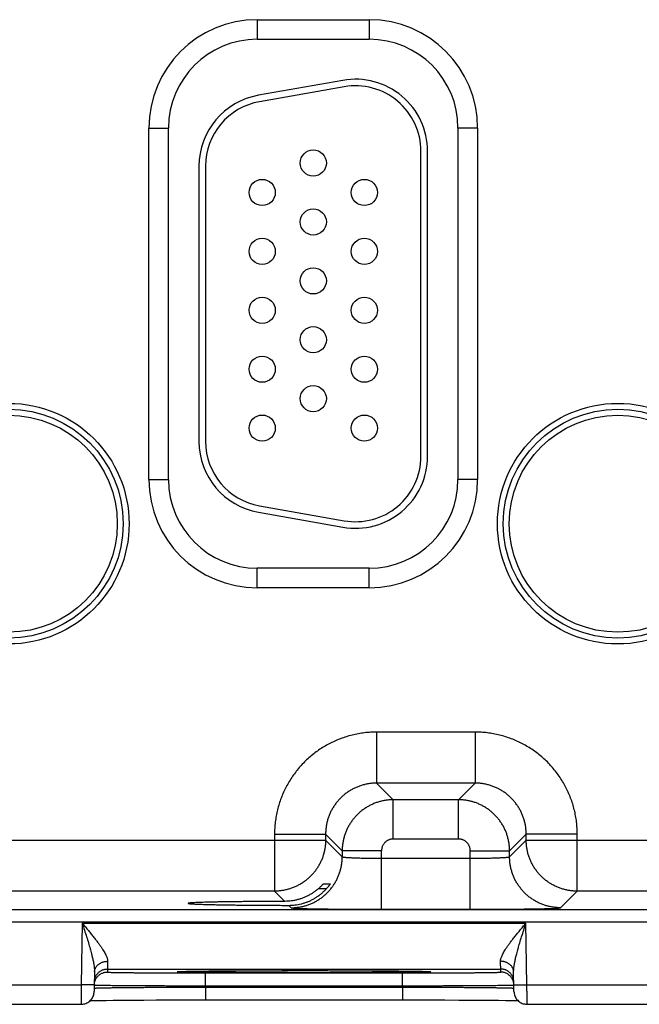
# Model space of a CAD drawing. Header units: inches. Extents: x 0 to 34, y 0 to 22.
# Tile 55 of 81: x 19.7 to 20.7, y 15.3 to 16.8. Entities that reach past the tile are written whole.
import ezdxf

# ---------------------------------------------------------------- set-up
doc = ezdxf.new("R2010")
doc.units = ezdxf.units.IN
doc.header["$LTSCALE"] = 1.87
doc.header["$MEASUREMENT"] = 0
doc.layers.get('0').update_dxf_attribs({"linetype": 'CONTINUOUS'})

msp = doc.modelspace()

# ---------------------------------------------------------------- linework, layer by layer
at = {"color": 7, "linetype": 'CONTINUOUS'}
for p, q in [((20.0788, 16.8256), (20.2498, 16.8256)), ((20.0788, 16.8256), (20.0788, 16.7956)), ((20.2498, 16.8256), (20.2498, 16.7956)), ((20.0788, 16.7956), (20.2498, 16.7956)), ((20.2097, 16.7329), (20.0807, 16.7101)), ((20.2114, 16.723), (20.0824, 16.7003)), ((19.9133, 16.6601), (19.9433, 16.6601)), ((19.9133, 16.1231), (19.9133, 16.6601)), ((19.9433, 16.1231), (19.9433, 16.6601)), ((20.4153, 16.6601), (20.3853, 16.6601)), ((20.3853, 16.6601), (20.3853, 16.1231)), ((20.4153, 16.6601), (20.4153, 16.1231)), ((20.3288, 16.1586), (20.3288, 16.6246)), ((20.3388, 16.1586), (20.3388, 16.6246)), ((19.9898, 16.6018), (19.9898, 16.1813)), ((19.9998, 16.6018), (19.9998, 16.1813)), ((19.9133, 16.1231), (19.9433, 16.1231)), ((20.4153, 16.1231), (20.3853, 16.1231)), ((20.0824, 16.0828), (20.2114, 16.0601)), ((20.0807, 16.073), (20.2097, 16.0502)), ((20.2498, 15.9875), (20.0788, 15.9875)), ((20.0788, 15.9575), (20.0788, 15.9875)), ((20.2498, 15.9575), (20.2498, 15.9875)), ((20.2498, 15.9575), (20.0788, 15.9575)), ((20.4114, 15.7372), (20.2611, 15.7372)), ((20.2611, 15.7372), (20.2611, 15.6592)), ((20.4114, 15.7372), (20.4114, 15.6592)), ((20.4114, 15.6592), (20.2611, 15.6592)), ((20.2611, 15.6592), (20.2865, 15.6338)), ((20.4114, 15.6592), (20.3861, 15.6338)), ((20.3861, 15.6338), (20.2865, 15.6338)), ((20.2865, 15.5738), (20.2865, 15.6338)), ((20.3861, 15.5738), (20.3861, 15.6338)), ((19.5594, 15.5722), (20.1831, 15.5722)), ((20.1052, 15.5812), (20.1831, 15.5812)), ((20.1052, 15.5812), (20.1052, 15.4942)), ((20.1831, 15.5812), (20.2085, 15.5558)), ((20.1831, 15.5812), (20.1831, 15.5722)), ((20.1831, 15.5722), (20.2085, 15.5468)), ((20.3861, 15.5738), (20.2865, 15.5738)), ((20.4894, 15.5812), (20.4641, 15.5558)), ((20.4641, 15.5468), (20.4894, 15.5722)), ((20.5674, 15.5812), (20.4894, 15.5812)), ((20.4894, 15.5722), (20.4894, 15.5812)), ((20.4894, 15.5722), (21.1131, 15.5722)), ((20.5674, 15.4942), (20.5674, 15.5812)), ((20.2685, 15.5558), (20.2085, 15.5558)), ((20.2085, 15.5558), (20.2085, 15.5468)), ((20.2685, 15.4665), (20.2685, 15.5558)), ((20.4041, 15.5558), (20.4641, 15.5558)), ((20.4041, 15.4665), (20.4041, 15.5558)), ((20.4641, 15.5468), (20.4641, 15.5558)), ((20.2685, 15.5445), (20.4041, 15.5445)), ((20.1052, 15.4942), (19.6374, 15.4942)), ((20.1052, 15.4942), (20.1208, 15.4786)), ((20.1842, 15.4977), (20.1718, 15.4977)), ((20.1799, 15.5054), (20.1902, 15.5054)), ((20.542, 15.4688), (20.5674, 15.4942)), ((21.0352, 15.4942), (20.5674, 15.4942)), ((16.9286, 15.4664), (24.319, 15.4664)), ((20.1269, 15.4725), (20.1305, 15.4688)), ((20.2685, 15.4665), (20.4041, 15.4665)), ((16.9286, 15.4474), (24.319, 15.4474)), ((19.8116, 15.4452), (19.81, 15.3513)), ((19.8116, 15.4452), (20.489, 15.4452)), ((20.4906, 15.3513), (20.489, 15.4452)), ((19.85, 15.3752), (20.4505, 15.3752)), ((19.85, 15.3752), (19.85, 15.3705)), ((20.4506, 15.3705), (20.4505, 15.3752)), ((19.8303, 15.3707), (19.8298, 15.341)), ((19.959, 15.3713), (19.9592, 15.3713)), ((19.9592, 15.3713), (19.9595, 15.3713)), ((19.9595, 15.3713), (19.9599, 15.3714)), ((19.9599, 15.3714), (19.9603, 15.3714)), ((19.9603, 15.3714), (19.961, 15.3714)), ((19.961, 15.3714), (19.9619, 15.3715)), ((19.9619, 15.3715), (19.9634, 15.3715)), ((19.9634, 15.3715), (19.9657, 15.3716)), ((19.9657, 15.3716), (19.9696, 15.3717)), ((19.9696, 15.3717), (19.9749, 15.3718)), ((19.9749, 15.3718), (19.9815, 15.3719)), ((19.9815, 15.3719), (19.9898, 15.372)), ((19.9898, 15.372), (19.9998, 15.3721)), ((19.9998, 15.3721), (20.0118, 15.3723)), ((19.9999, 15.3692), (20.3007, 15.3692)), ((19.9999, 15.3496), (19.9999, 15.3692)), ((20.0118, 15.3723), (20.0265, 15.3724)), ((20.0265, 15.3724), (20.0416, 15.3725)), ((20.0416, 15.3725), (20.0602, 15.3726)), ((20.0602, 15.3726), (20.082, 15.3727)), ((20.082, 15.3727), (20.1021, 15.3727)), ((20.1021, 15.3727), (20.1249, 15.3727)), ((20.1249, 15.3727), (20.144, 15.3728)), ((20.144, 15.3728), (20.1688, 15.3728)), ((20.1688, 15.3728), (20.1933, 15.3727)), ((20.1933, 15.3727), (20.2137, 15.3727)), ((20.2137, 15.3727), (20.2363, 15.3726)), ((20.2363, 15.3726), (20.2546, 15.3725)), ((20.2546, 15.3725), (20.2728, 15.3724)), ((20.2728, 15.3724), (20.2876, 15.3723)), ((20.2876, 15.3723), (20.2999, 15.3721)), ((20.2999, 15.3721), (20.3101, 15.372)), ((20.3007, 15.3496), (20.3007, 15.3692)), ((20.3101, 15.372), (20.3186, 15.3719)), ((20.3186, 15.3719), (20.3254, 15.3718)), ((20.3254, 15.3718), (20.3309, 15.3717)), ((20.3309, 15.3717), (20.3343, 15.3716)), ((20.3343, 15.3716), (20.3369, 15.3715)), ((20.3369, 15.3715), (20.3384, 15.3715)), ((20.3384, 15.3715), (20.3395, 15.3714)), ((20.3395, 15.3714), (20.3402, 15.3714)), ((20.3402, 15.3714), (20.3407, 15.3714)), ((20.3407, 15.3714), (20.3411, 15.3713)), ((20.4708, 15.341), (20.4703, 15.3707)), ((19.5606, 15.3513), (19.81, 15.3513)), ((19.83, 15.351), (19.81, 15.3513)), ((19.9999, 15.3496), (20.3007, 15.3496)), ((19.9999, 15.3477), (19.9999, 15.3496)), ((19.9999, 15.3477), (20.3007, 15.3477)), ((19.9999, 15.3477), (19.9999, 15.328)), ((20.3007, 15.3477), (20.3007, 15.3496)), ((20.3007, 15.3477), (20.3007, 15.328)), ((20.4706, 15.351), (20.4906, 15.3513)), ((20.4906, 15.3513), (20.74, 15.3513)), ((19.5608, 15.3213), (19.8098, 15.3213)), ((19.8237, 15.327), (19.8299, 15.3271)), ((19.8299, 15.3271), (19.8379, 15.3272)), ((19.8379, 15.3272), (19.8482, 15.3273)), ((19.8482, 15.3273), (19.859, 15.3275)), ((19.859, 15.3275), (19.8724, 15.3276)), ((19.8724, 15.3276), (19.8893, 15.3277)), ((19.8893, 15.3277), (19.9056, 15.3278)), ((19.9056, 15.3278), (19.9246, 15.3279)), ((19.9246, 15.3279), (19.9464, 15.3279)), ((19.9464, 15.3279), (19.965, 15.328)), ((19.965, 15.328), (19.9855, 15.328)), ((19.9855, 15.328), (20.3007, 15.328)), ((20.3007, 15.328), (20.3244, 15.328)), ((20.3244, 15.328), (20.3461, 15.328)), ((20.3461, 15.328), (20.3654, 15.3279)), ((20.3654, 15.3279), (20.3866, 15.3278)), ((20.3866, 15.3278), (20.4047, 15.3277)), ((20.4047, 15.3277), (20.4203, 15.3276)), ((20.4203, 15.3276), (20.4336, 15.3275)), ((20.4336, 15.3275), (20.447, 15.3274)), ((20.447, 15.3274), (20.4579, 15.3273)), ((20.4579, 15.3273), (20.4667, 15.3271)), ((20.4667, 15.3271), (20.4736, 15.327)), ((20.4736, 15.327), (20.4769, 15.327)), ((20.4908, 15.3213), (20.7398, 15.3213))]:
    msp.add_line(p, q, dxfattribs=at)
for points in [[(19.9588, 15.3713), (19.9588, 15.3713), (19.9589, 15.3713), (19.9589, 15.3713), (19.959, 15.3713)], [(20.3411, 15.3713), (20.3414, 15.3713), (20.3415, 15.3713), (20.3416, 15.3713), (20.3417, 15.3713), (20.3417, 15.3713), (20.3418, 15.3713), (20.3418, 15.3713)], [(19.8098, 15.3213), (19.8106, 15.3213), (19.8123, 15.3215), (19.814, 15.3218), (19.8156, 15.3222), (19.8172, 15.3227), (19.8187, 15.3234), (19.8202, 15.3242), (19.8216, 15.3252), (19.8229, 15.3262), (19.8241, 15.3274), (19.8252, 15.3286), (19.8262, 15.3299), (19.8271, 15.3314), (19.8279, 15.3329), (19.8286, 15.3344), (19.8291, 15.336), (19.8295, 15.3376), (19.8297, 15.3393), (19.8298, 15.341)], [(20.4708, 15.341), (20.4709, 15.3393), (20.4711, 15.3376), (20.4715, 15.336), (20.472, 15.3344), (20.4727, 15.3329), (20.4734, 15.3314), (20.4743, 15.3299), (20.4753, 15.3286), (20.4765, 15.3274), (20.4777, 15.3262), (20.479, 15.3252), (20.4804, 15.3242), (20.4819, 15.3234), (20.4834, 15.3227), (20.485, 15.3222), (20.4866, 15.3218), (20.4883, 15.3215), (20.4899, 15.3213), (20.4908, 15.3213)]]:
    msp.add_lwpolyline(points, dxfattribs=at)
for centre, radius in [((20.1643, 16.6066), 0.02), ((20.0863, 16.5616), 0.02), ((20.2423, 16.5616), 0.02), ((20.1643, 16.5166), 0.02), ((20.0863, 16.4716), 0.02), ((20.2423, 16.4716), 0.02), ((20.1643, 16.4266), 0.02), ((20.0863, 16.3816), 0.02), ((20.2423, 16.3816), 0.02), ((20.1643, 16.3366), 0.02), ((20.0863, 16.2916), 0.02), ((20.2423, 16.2916), 0.02), ((20.1643, 16.2466), 0.02), ((19.6993, 16.0556), 0.1838), ((20.6293, 16.0556), 0.1838), ((19.6993, 16.0556), 0.1748), ((19.6993, 16.0556), 0.1748), ((19.6993, 16.0556), 0.1658), ((20.0863, 16.2016), 0.02), ((20.2423, 16.2016), 0.02), ((20.6293, 16.0556), 0.1748), ((20.6293, 16.0556), 0.1748), ((20.6293, 16.0556), 0.1658)]:
    msp.add_circle(centre, radius, dxfattribs=at)
for centre, radius, start, end in [((20.0788, 16.6601), 0.1655, 90, 180), ((20.2498, 16.6601), 0.1655, 0, 90), ((20.0788, 16.6601), 0.1355, 90, 180), ((20.2498, 16.6601), 0.1355, 0, 90), ((20.2288, 16.6246), 0.11, 0, 100), ((20.2288, 16.6246), 0.1, 0, 100), ((20.0998, 16.6018), 0.11, 100, 180), ((20.0998, 16.6018), 0.1, 100, 180), ((20.0998, 16.1813), 0.11, 180, 260), ((20.0998, 16.1813), 0.1, 180, 260), ((20.2288, 16.1586), 0.11, 260, 360), ((20.2288, 16.1586), 0.1, 260, 360), ((20.0788, 16.1231), 0.1655, 180, 270), ((20.0788, 16.1231), 0.1355, 180, 270), ((20.2498, 16.1231), 0.1355, 270, 360), ((20.2498, 16.1231), 0.1655, 270, 360)]:
    msp.add_arc(centre, radius, start, end, dxfattribs=at)
for points, knots in [([(20.2611, 15.7372), (20.258, 15.7372), (20.2518, 15.737), (20.2424, 15.7362), (20.2331, 15.7347), (20.2239, 15.7328), (20.2148, 15.7302), (20.2058, 15.7272), (20.1971, 15.7236), (20.1886, 15.7194), (20.1804, 15.7148), (20.1725, 15.7097), (20.1649, 15.7041), (20.1576, 15.698), (20.1508, 15.6916), (20.1443, 15.6847), (20.1383, 15.6775), (20.1327, 15.6698), (20.1275, 15.6619), (20.1229, 15.6537), (20.1188, 15.6452), (20.1152, 15.6365), (20.1121, 15.6276), (20.1096, 15.6185), (20.1076, 15.6092), (20.1062, 15.5999), (20.1053, 15.5906), (20.1052, 15.5843), (20.1052, 15.5812)], [0, 0, 0, 0, 0.038144, 0.076464, 0.114911, 0.153437, 0.191994, 0.230534, 0.269032, 0.30751, 0.345993, 0.384494, 0.423002, 0.461507, 0.500005, 0.538503, 0.577008, 0.615517, 0.654018, 0.692501, 0.730979, 0.769477, 0.808018, 0.846574, 0.885097, 0.92354, 0.961856, 1, 1, 1, 1]), ([(20.5674, 15.5812), (20.5674, 15.5843), (20.5672, 15.5906), (20.5664, 15.5999), (20.565, 15.6092), (20.563, 15.6185), (20.5605, 15.6276), (20.5574, 15.6365), (20.5538, 15.6452), (20.5497, 15.6537), (20.545, 15.6619), (20.5399, 15.6698), (20.5343, 15.6775), (20.5283, 15.6847), (20.5218, 15.6916), (20.5149, 15.698), (20.5077, 15.7041), (20.5001, 15.7097), (20.4921, 15.7148), (20.4839, 15.7194), (20.4754, 15.7236), (20.4667, 15.7272), (20.4578, 15.7302), (20.4487, 15.7328), (20.4395, 15.7347), (20.4302, 15.7362), (20.4208, 15.737), (20.4146, 15.7372), (20.4114, 15.7372)], [0, 0, 0, 0, 0.038144, 0.076464, 0.114911, 0.153437, 0.191994, 0.230534, 0.269032, 0.30751, 0.345993, 0.384494, 0.423002, 0.461507, 0.500005, 0.538503, 0.577008, 0.615517, 0.654018, 0.692501, 0.730979, 0.769477, 0.808018, 0.846574, 0.885097, 0.92354, 0.961856, 1, 1, 1, 1]), ([(20.2611, 15.6592), (20.2593, 15.6592), (20.2556, 15.6591), (20.25, 15.6585), (20.2445, 15.6575), (20.2391, 15.6561), (20.2338, 15.6544), (20.2287, 15.6522), (20.2237, 15.6497), (20.2189, 15.6469), (20.2143, 15.6437), (20.21, 15.6402), (20.2059, 15.6364), (20.2021, 15.6323), (20.1986, 15.628), (20.1955, 15.6234), (20.1926, 15.6186), (20.1901, 15.6137), (20.188, 15.6085), (20.1862, 15.6032), (20.1849, 15.5978), (20.1839, 15.5923), (20.1833, 15.5868), (20.1831, 15.5831), (20.1831, 15.5812)], [0, 0, 0, 0, 0.045484, 0.090963, 0.136433, 0.181896, 0.227354, 0.272805, 0.31825, 0.363691, 0.40913, 0.454566, 0.5, 0.545435, 0.590871, 0.636309, 0.68175, 0.727195, 0.772646, 0.818104, 0.863567, 0.909036, 0.954513, 1, 1, 1, 1]), ([(20.4894, 15.5812), (20.4894, 15.5831), (20.4893, 15.5868), (20.4887, 15.5923), (20.4877, 15.5978), (20.4863, 15.6032), (20.4846, 15.6085), (20.4824, 15.6137), (20.48, 15.6186), (20.4771, 15.6234), (20.4739, 15.628), (20.4704, 15.6323), (20.4666, 15.6364), (20.4626, 15.6402), (20.4582, 15.6437), (20.4537, 15.6469), (20.4489, 15.6497), (20.4439, 15.6522), (20.4387, 15.6544), (20.4334, 15.6561), (20.428, 15.6575), (20.4226, 15.6585), (20.417, 15.6591), (20.4133, 15.6592), (20.4114, 15.6592)], [0, 0, 0, 0, 0.045484, 0.090963, 0.136433, 0.181896, 0.227354, 0.272805, 0.31825, 0.363691, 0.40913, 0.454566, 0.5, 0.545435, 0.590871, 0.636309, 0.68175, 0.727195, 0.772646, 0.818104, 0.863567, 0.909036, 0.954513, 1, 1, 1, 1]), ([(20.2865, 15.6338), (20.2846, 15.6338), (20.2809, 15.6337), (20.2754, 15.6331), (20.2699, 15.6321), (20.2645, 15.6307), (20.2592, 15.629), (20.2541, 15.6268), (20.2491, 15.6243), (20.2443, 15.6215), (20.2397, 15.6183), (20.2354, 15.6148), (20.2313, 15.611), (20.2275, 15.607), (20.224, 15.6026), (20.2209, 15.5981), (20.218, 15.5933), (20.2155, 15.5883), (20.2134, 15.5831), (20.2116, 15.5778), (20.2102, 15.5724), (20.2092, 15.567), (20.2086, 15.5614), (20.2085, 15.5577), (20.2085, 15.5558)], [0, 0, 0, 0, 0.045463, 0.090946, 0.136428, 0.181903, 0.227365, 0.272809, 0.318233, 0.363638, 0.409027, 0.454411, 0.499807, 0.545228, 0.59067, 0.63613, 0.681602, 0.727083, 0.772569, 0.818056, 0.863543, 0.90903, 0.954519, 1, 1, 1, 1]), ([(20.4641, 15.5558), (20.4641, 15.5577), (20.4639, 15.5614), (20.4633, 15.567), (20.4623, 15.5724), (20.461, 15.5778), (20.4592, 15.5831), (20.4571, 15.5883), (20.4546, 15.5933), (20.4517, 15.598), (20.4486, 15.6026), (20.4451, 15.6069), (20.4413, 15.611), (20.4372, 15.6148), (20.4329, 15.6183), (20.4283, 15.6215), (20.4235, 15.6243), (20.4185, 15.6268), (20.4134, 15.629), (20.4081, 15.6307), (20.4027, 15.6321), (20.3972, 15.6331), (20.3916, 15.6337), (20.3879, 15.6338), (20.3861, 15.6338)], [0, 0, 0, 0, 0.045463, 0.090946, 0.136428, 0.181903, 0.227365, 0.272809, 0.318233, 0.363638, 0.409027, 0.454411, 0.499807, 0.545228, 0.59067, 0.63613, 0.681602, 0.727083, 0.772569, 0.818056, 0.863543, 0.90903, 0.954519, 1, 1, 1, 1]), ([(20.1831, 15.5722), (20.1831, 15.5703), (20.183, 15.5666), (20.1824, 15.5611), (20.1814, 15.5556), (20.18, 15.5502), (20.1783, 15.5449), (20.1761, 15.5397), (20.1736, 15.5348), (20.1708, 15.53), (20.1676, 15.5254), (20.1641, 15.521), (20.1603, 15.517), (20.1562, 15.5132), (20.1519, 15.5097), (20.1473, 15.5065), (20.1425, 15.5037), (20.1375, 15.5012), (20.1323, 15.499), (20.1271, 15.4973), (20.1217, 15.4959), (20.1162, 15.4949), (20.1107, 15.4943), (20.107, 15.4942), (20.1052, 15.4942)], [0, 0, 0, 0, 0.045491, 0.090985, 0.136481, 0.181978, 0.227475, 0.272973, 0.318469, 0.363964, 0.409462, 0.454966, 0.50047, 0.545964, 0.591449, 0.636923, 0.682397, 0.727899, 0.773428, 0.81891, 0.864298, 0.909582, 0.954794, 1, 1, 1, 1]), ([(20.2865, 15.5738), (20.2859, 15.5738), (20.2846, 15.5738), (20.2828, 15.5735), (20.2809, 15.573), (20.2792, 15.5723), (20.2775, 15.5715), (20.2759, 15.5704), (20.2744, 15.5692), (20.2731, 15.5679), (20.2719, 15.5664), (20.2709, 15.5649), (20.27, 15.5632), (20.2693, 15.5614), (20.2689, 15.5596), (20.2686, 15.5577), (20.2685, 15.5565), (20.2685, 15.5558)], [0, 0, 0, 0, 0.066052, 0.13261, 0.199425, 0.266265, 0.333007, 0.399734, 0.466505, 0.533299, 0.600085, 0.666826, 0.733584, 0.80046, 0.867321, 0.933919, 1, 1, 1, 1]), ([(20.4041, 15.5558), (20.4041, 15.5565), (20.404, 15.5577), (20.4037, 15.5596), (20.4032, 15.5614), (20.4025, 15.5632), (20.4017, 15.5649), (20.4007, 15.5664), (20.3995, 15.5679), (20.3981, 15.5692), (20.3967, 15.5704), (20.3951, 15.5715), (20.3934, 15.5723), (20.3916, 15.573), (20.3898, 15.5735), (20.3879, 15.5738), (20.3867, 15.5738), (20.3861, 15.5738)], [0, 0, 0, 0, 0.066052, 0.13261, 0.199425, 0.266265, 0.333007, 0.399734, 0.466505, 0.533299, 0.600085, 0.666826, 0.733584, 0.80046, 0.867321, 0.933919, 1, 1, 1, 1]), ([(20.5674, 15.4942), (20.5656, 15.4942), (20.5618, 15.4943), (20.5563, 15.4949), (20.5508, 15.4959), (20.5454, 15.4973), (20.5401, 15.4991), (20.535, 15.5012), (20.53, 15.5037), (20.5252, 15.5066), (20.5206, 15.5097), (20.5163, 15.5132), (20.5122, 15.517), (20.5084, 15.5211), (20.5049, 15.5255), (20.5017, 15.5301), (20.4989, 15.5349), (20.4964, 15.5398), (20.4943, 15.545), (20.4925, 15.5503), (20.4911, 15.5557), (20.4902, 15.5611), (20.4896, 15.5667), (20.4894, 15.5703), (20.4894, 15.5722)], [0, 0, 0, 0, 0.045491, 0.090985, 0.136481, 0.181978, 0.227475, 0.272973, 0.318469, 0.363964, 0.409462, 0.454966, 0.50047, 0.545964, 0.591449, 0.636923, 0.682397, 0.727899, 0.773428, 0.81891, 0.864298, 0.909582, 0.954794, 1, 1, 1, 1]), ([(20.1305, 15.4688), (20.1324, 15.4688), (20.1361, 15.469), (20.1416, 15.4696), (20.1471, 15.4706), (20.1525, 15.4719), (20.1578, 15.4737), (20.1629, 15.4758), (20.1679, 15.4783), (20.1727, 15.4812), (20.1773, 15.4843), (20.1816, 15.4878), (20.1857, 15.4916), (20.1895, 15.4957), (20.193, 15.5001), (20.1962, 15.5046), (20.199, 15.5094), (20.2015, 15.5144), (20.2036, 15.5195), (20.2054, 15.5248), (20.2068, 15.5302), (20.2078, 15.5357), (20.2084, 15.5413), (20.2085, 15.545), (20.2085, 15.5468)], [0, 0, 0, 0, 0.045451, 0.090902, 0.136355, 0.181809, 0.227263, 0.272718, 0.318174, 0.36363, 0.409087, 0.454544, 0.500001, 0.545458, 0.590915, 0.636372, 0.681828, 0.727283, 0.772738, 0.818192, 0.863646, 0.909098, 0.95455, 1, 1, 1, 1]), ([(20.2085, 15.5468), (20.2086, 15.5467), (20.2089, 15.5466), (20.2095, 15.5464), (20.2105, 15.5462), (20.2118, 15.5461), (20.2135, 15.5459), (20.2155, 15.5457), (20.2178, 15.5456), (20.2204, 15.5454), (20.2234, 15.5453), (20.2265, 15.5451), (20.23, 15.545), (20.2337, 15.5449), (20.2375, 15.5448), (20.2416, 15.5447), (20.2458, 15.5446), (20.2502, 15.5446), (20.2547, 15.5445), (20.2592, 15.5445), (20.2639, 15.5445), (20.267, 15.5445), (20.2685, 15.5445)], [0, 0, 0, 0, 0.005354, 0.016157, 0.032722, 0.055037, 0.083, 0.116457, 0.155216, 0.199046, 0.247688, 0.300848, 0.358209, 0.419426, 0.484129, 0.55193, 0.622422, 0.695183, 0.769773, 0.845743, 0.922639, 1, 1, 1, 1]), ([(20.4041, 15.5445), (20.4056, 15.5445), (20.4087, 15.5445), (20.4133, 15.5445), (20.4179, 15.5445), (20.4224, 15.5446), (20.4267, 15.5446), (20.431, 15.5447), (20.435, 15.5448), (20.4389, 15.5449), (20.4426, 15.545), (20.446, 15.5451), (20.4492, 15.5453), (20.4521, 15.5454), (20.4548, 15.5456), (20.4571, 15.5457), (20.4591, 15.5459), (20.4608, 15.5461), (20.4621, 15.5462), (20.4631, 15.5464), (20.4637, 15.5466), (20.464, 15.5467), (20.4641, 15.5468)], [0, 0, 0, 0, 0.077361, 0.154257, 0.230227, 0.304817, 0.377578, 0.44807, 0.515871, 0.580574, 0.641791, 0.699152, 0.752312, 0.800954, 0.844784, 0.883543, 0.917, 0.944963, 0.967278, 0.983843, 0.994646, 1, 1, 1, 1]), ([(20.542, 15.4688), (20.5402, 15.4688), (20.5365, 15.469), (20.5309, 15.4696), (20.5255, 15.4706), (20.5201, 15.4719), (20.5148, 15.4737), (20.5096, 15.4758), (20.5046, 15.4783), (20.4999, 15.4812), (20.4953, 15.4843), (20.4909, 15.4878), (20.4869, 15.4916), (20.4831, 15.4957), (20.4796, 15.5001), (20.4764, 15.5046), (20.4735, 15.5094), (20.4711, 15.5144), (20.4689, 15.5195), (20.4672, 15.5248), (20.4658, 15.5302), (20.4648, 15.5357), (20.4642, 15.5413), (20.4641, 15.545), (20.4641, 15.5468)], [0, 0, 0, 0, 0.045451, 0.090902, 0.136355, 0.181809, 0.227263, 0.272718, 0.318174, 0.36363, 0.409087, 0.454544, 0.500001, 0.545458, 0.590915, 0.636372, 0.681828, 0.727283, 0.772738, 0.818192, 0.863646, 0.909098, 0.95455, 1, 1, 1, 1]), ([(20.1503, 15.4761), (20.1519, 15.4765), (20.155, 15.4776), (20.1596, 15.4796), (20.164, 15.4818), (20.1684, 15.4844), (20.1726, 15.4873), (20.1767, 15.4904), (20.1806, 15.4939), (20.183, 15.4964), (20.1842, 15.4977)], [0, 0, 0, 0, 0.12122, 0.243417, 0.366664, 0.491069, 0.616693, 0.743465, 0.871261, 1, 1, 1, 1]), ([(20.1718, 15.4977), (20.1705, 15.4966), (20.1679, 15.4944), (20.1637, 15.4915), (20.1593, 15.4888), (20.1549, 15.4865), (20.1518, 15.4851), (20.1503, 15.4845)], [0, 0, 0, 0, 0.20327, 0.404895, 0.604967, 0.803329, 1, 1, 1, 1]), ([(20.1718, 15.4977), (20.1723, 15.4981), (20.1732, 15.4988), (20.1744, 15.5), (20.1755, 15.501), (20.1765, 15.502), (20.1773, 15.5028), (20.178, 15.5035), (20.1786, 15.5041), (20.179, 15.5046), (20.1794, 15.505), (20.1796, 15.5052), (20.1798, 15.5053), (20.1799, 15.5054), (20.1799, 15.5054)], [0, 0, 0, 0, 0.160465, 0.309819, 0.44614, 0.568039, 0.674026, 0.764187, 0.838328, 0.897523, 0.942321, 0.973631, 0.992583, 1, 1, 1, 1]), ([(20.1902, 15.5054), (20.1902, 15.5054), (20.1901, 15.5053), (20.1901, 15.5052), (20.1899, 15.5049), (20.1897, 15.5045), (20.1893, 15.504), (20.1889, 15.5034), (20.1883, 15.5027), (20.1877, 15.5018), (20.187, 15.5009), (20.1861, 15.4999), (20.1852, 15.4988), (20.1846, 15.4981), (20.1842, 15.4977)], [0, 0, 0, 0, 0.005194, 0.023163, 0.054855, 0.101228, 0.162671, 0.239652, 0.332437, 0.440352, 0.563019, 0.698278, 0.844767, 1, 1, 1, 1]), ([(20.1503, 15.4845), (20.1487, 15.4838), (20.1455, 15.4826), (20.1407, 15.4812), (20.1357, 15.48), (20.1308, 15.4792), (20.1258, 15.4787), (20.1224, 15.4786), (20.1208, 15.4786)], [0, 0, 0, 0, 0.1685, 0.335824, 0.502331, 0.668326, 0.834113, 1, 1, 1, 1]), ([(20.1208, 15.4786), (20.1173, 15.4786), (20.1105, 15.4786), (20.1004, 15.4785), (20.0904, 15.4785), (20.0807, 15.4784), (20.0712, 15.4783), (20.062, 15.4782), (20.053, 15.4781), (20.0445, 15.478), (20.0363, 15.4779), (20.0285, 15.4778), (20.0211, 15.4777), (20.0142, 15.4775), (20.0077, 15.4774), (20.0018, 15.4772), (19.9963, 15.4771), (19.9914, 15.4769), (19.9871, 15.4768), (19.9833, 15.4766), (19.9802, 15.4764), (19.9776, 15.4762), (19.9756, 15.4761), (19.9743, 15.4758), (19.9735, 15.4759), (19.9732, 15.4756), (19.9732, 15.4755)], [0, 0, 0, 0, 0.06959, 0.138287, 0.205734, 0.271794, 0.336229, 0.398721, 0.45917, 0.517316, 0.572897, 0.625827, 0.675853, 0.72278, 0.766524, 0.806861, 0.843661, 0.876839, 0.906223, 0.931743, 0.953317, 0.970841, 0.984288, 0.993615, 0.998821, 1, 1, 1, 1]), ([(19.9732, 15.4755), (19.9732, 15.4755), (19.9731, 15.4754), (19.974, 15.4753), (19.9749, 15.4751), (19.9767, 15.4749), (19.979, 15.4748), (19.982, 15.4746), (19.9855, 15.4744), (19.9896, 15.4742), (19.9943, 15.4741), (19.9995, 15.4739), (20.0052, 15.4738), (20.0115, 15.4736), (20.0182, 15.4735), (20.0254, 15.4734), (20.033, 15.4732), (20.0411, 15.4731), (20.0495, 15.473), (20.0583, 15.4729), (20.0674, 15.4728), (20.0768, 15.4727), (20.0864, 15.4727), (20.0963, 15.4726), (20.1063, 15.4726), (20.1166, 15.4725), (20.1234, 15.4725), (20.1269, 15.4725)], [0, 0, 0, 0, 0.000318, 0.003739, 0.01106, 0.022352, 0.037584, 0.056698, 0.079664, 0.106368, 0.136726, 0.170665, 0.208009, 0.24867, 0.292518, 0.339328, 0.389019, 0.441393, 0.496202, 0.55336, 0.612611, 0.673699, 0.736527, 0.800784, 0.86624, 0.93276, 1, 1, 1, 1]), ([(20.1269, 15.4725), (20.1285, 15.4725), (20.1316, 15.4726), (20.1364, 15.473), (20.1411, 15.4737), (20.1457, 15.4747), (20.1488, 15.4756), (20.1503, 15.4761)], [0, 0, 0, 0, 0.200027, 0.399591, 0.599201, 0.799162, 1, 1, 1, 1]), ([(20.1305, 15.4688), (20.1306, 15.4687), (20.1311, 15.4687), (20.132, 15.4685), (20.1335, 15.4684), (20.1355, 15.4682), (20.138, 15.4681), (20.141, 15.4679), (20.1445, 15.4678), (20.1485, 15.4677), (20.1529, 15.4676), (20.1578, 15.4674), (20.1632, 15.4673), (20.1689, 15.4672), (20.175, 15.4671), (20.1815, 15.467), (20.1883, 15.4669), (20.1954, 15.4668), (20.2028, 15.4668), (20.2105, 15.4667), (20.2183, 15.4666), (20.2264, 15.4666), (20.2347, 15.4665), (20.2431, 15.4665), (20.2515, 15.4665), (20.26, 15.4665), (20.2657, 15.4665), (20.2685, 15.4665)], [0, 0, 0, 0, 0.00316, 0.010041, 0.02072, 0.035195, 0.053408, 0.075268, 0.100684, 0.129565, 0.161813, 0.197316, 0.235924, 0.277477, 0.321821, 0.368789, 0.418204, 0.469867, 0.523558, 0.579069, 0.636225, 0.694844, 0.754687, 0.815444, 0.876797, 0.938423, 1, 1, 1, 1]), ([(20.4041, 15.4665), (20.4069, 15.4665), (20.4126, 15.4665), (20.4211, 15.4665), (20.4295, 15.4665), (20.4379, 15.4665), (20.4461, 15.4666), (20.4542, 15.4666), (20.4621, 15.4667), (20.4698, 15.4668), (20.4772, 15.4668), (20.4843, 15.4669), (20.4911, 15.467), (20.4976, 15.4671), (20.5037, 15.4672), (20.5094, 15.4673), (20.5147, 15.4674), (20.5196, 15.4676), (20.5241, 15.4677), (20.528, 15.4678), (20.5316, 15.4679), (20.5346, 15.4681), (20.5371, 15.4682), (20.5391, 15.4684), (20.5405, 15.4685), (20.5414, 15.4687), (20.5419, 15.4687), (20.542, 15.4688)], [0, 0, 0, 0, 0.061577, 0.123203, 0.184555, 0.245313, 0.305156, 0.363775, 0.420931, 0.476442, 0.530133, 0.581796, 0.631211, 0.678179, 0.722523, 0.764075, 0.802684, 0.838187, 0.870435, 0.899316, 0.924732, 0.946591, 0.964805, 0.97928, 0.989959, 0.99684, 1, 1, 1, 1]), ([(19.8116, 15.4452), (19.8127, 15.4417), (19.8149, 15.4348), (19.8181, 15.4247), (19.821, 15.4153), (19.8235, 15.4067), (19.8255, 15.399), (19.8272, 15.3924), (19.8285, 15.3867), (19.8294, 15.3817), (19.83, 15.3775), (19.8303, 15.3739), (19.8303, 15.3717), (19.8303, 15.3707)], [0, 0, 0, 0, 0.143236, 0.281678, 0.411267, 0.528389, 0.630997, 0.719317, 0.794977, 0.859567, 0.914463, 0.960889, 1, 1, 1, 1]), ([(19.8116, 15.4452), (19.8132, 15.4433), (19.8163, 15.4396), (19.8209, 15.4341), (19.8253, 15.4287), (19.8294, 15.4236), (19.8331, 15.4188), (19.8365, 15.4143), (19.8395, 15.4102), (19.842, 15.4065), (19.8442, 15.4031), (19.846, 15.4), (19.8474, 15.3972), (19.8486, 15.3947), (19.8494, 15.3925), (19.8499, 15.3905), (19.8503, 15.3887), (19.8503, 15.3875), (19.8503, 15.387)], [0, 0, 0, 0, 0.104202, 0.20633, 0.304731, 0.39777, 0.484268, 0.563518, 0.635235, 0.699433, 0.756396, 0.806575, 0.850533, 0.888898, 0.922341, 0.951529, 0.977172, 1, 1, 1, 1]), ([(20.4503, 15.387), (20.4502, 15.3875), (20.4503, 15.3887), (20.4506, 15.3905), (20.4512, 15.3925), (20.452, 15.3947), (20.4531, 15.3972), (20.4546, 15.4), (20.4564, 15.4031), (20.4585, 15.4065), (20.4611, 15.4102), (20.4641, 15.4143), (20.4674, 15.4188), (20.4712, 15.4236), (20.4753, 15.4287), (20.4797, 15.4341), (20.4843, 15.4396), (20.4874, 15.4433), (20.489, 15.4452)], [0, 0, 0, 0, 0.022828, 0.048471, 0.077659, 0.111102, 0.149467, 0.193425, 0.243603, 0.300567, 0.364765, 0.436482, 0.515732, 0.60223, 0.695269, 0.79367, 0.895798, 1, 1, 1, 1]), ([(20.4703, 15.3707), (20.4702, 15.3717), (20.4703, 15.3739), (20.4706, 15.3775), (20.4712, 15.3817), (20.4721, 15.3867), (20.4734, 15.3924), (20.475, 15.399), (20.4771, 15.4067), (20.4796, 15.4153), (20.4825, 15.4247), (20.4857, 15.4348), (20.4878, 15.4417), (20.489, 15.4452)], [0, 0, 0, 0, 0.039112, 0.085537, 0.140434, 0.205025, 0.280685, 0.369006, 0.471614, 0.588736, 0.718324, 0.856765, 1, 1, 1, 1]), ([(19.8301, 15.3556), (19.8301, 15.3562), (19.8301, 15.3575), (19.8305, 15.3594), (19.831, 15.3613), (19.8316, 15.3631), (19.8325, 15.3649), (19.8335, 15.3665), (19.8347, 15.3681), (19.836, 15.3695), (19.8375, 15.3708), (19.839, 15.3719), (19.8407, 15.3729), (19.8425, 15.3738), (19.8443, 15.3744), (19.8462, 15.3749), (19.8481, 15.3752), (19.8494, 15.3752), (19.85, 15.3752)], [0, 0, 0, 0, 0.062499, 0.124998, 0.187497, 0.249996, 0.312495, 0.374995, 0.437494, 0.499994, 0.562494, 0.624995, 0.687495, 0.749996, 0.812497, 0.874998, 0.937499, 1, 1, 1, 1]), ([(19.8303, 15.3707), (19.8303, 15.3713), (19.8304, 15.3723), (19.8307, 15.3739), (19.8312, 15.3755), (19.8319, 15.377), (19.8327, 15.3785), (19.8338, 15.3799), (19.8349, 15.3811), (19.8363, 15.3823), (19.8377, 15.3834), (19.8393, 15.3843), (19.841, 15.3852), (19.8427, 15.3858), (19.8446, 15.3864), (19.8464, 15.3867), (19.8484, 15.387), (19.8497, 15.387), (19.8503, 15.387)], [0, 0, 0, 0, 0.056705, 0.113647, 0.171051, 0.22912, 0.288025, 0.347899, 0.408834, 0.470877, 0.534032, 0.598263, 0.663495, 0.729621, 0.796503, 0.863981, 0.931877, 1, 1, 1, 1]), ([(19.8503, 15.387), (19.8503, 15.3861), (19.8503, 15.3844), (19.8502, 15.3821), (19.8502, 15.3801), (19.8501, 15.3784), (19.8501, 15.3771), (19.8501, 15.3762), (19.8501, 15.3756), (19.85, 15.3753), (19.85, 15.3752)], [0, 0, 0, 0, 0.226044, 0.424944, 0.59563, 0.737211, 0.848939, 0.930226, 0.98066, 1, 1, 1, 1]), ([(20.4703, 15.3707), (20.4702, 15.3713), (20.4702, 15.3723), (20.4699, 15.3739), (20.4694, 15.3755), (20.4687, 15.377), (20.4678, 15.3785), (20.4668, 15.3799), (20.4656, 15.3811), (20.4643, 15.3823), (20.4629, 15.3834), (20.4613, 15.3843), (20.4596, 15.3852), (20.4578, 15.3858), (20.456, 15.3864), (20.4541, 15.3867), (20.4522, 15.387), (20.4509, 15.387), (20.4503, 15.387)], [0, 0, 0, 0, 0.056706, 0.113649, 0.171054, 0.229123, 0.288029, 0.347903, 0.408838, 0.470881, 0.534036, 0.598267, 0.663499, 0.729624, 0.796505, 0.863983, 0.931878, 1, 1, 1, 1]), ([(20.4505, 15.3752), (20.4505, 15.3753), (20.4505, 15.3756), (20.4505, 15.3762), (20.4505, 15.3771), (20.4505, 15.3784), (20.4504, 15.3801), (20.4504, 15.3821), (20.4503, 15.3844), (20.4503, 15.3861), (20.4503, 15.387)], [0, 0, 0, 0, 0.019339, 0.06977, 0.151053, 0.262779, 0.404359, 0.575049, 0.773955, 1, 1, 1, 1]), ([(20.4705, 15.3556), (20.4705, 15.3562), (20.4704, 15.3575), (20.4701, 15.3594), (20.4696, 15.3613), (20.4689, 15.3631), (20.4681, 15.3649), (20.4671, 15.3665), (20.4659, 15.3681), (20.4646, 15.3695), (20.4631, 15.3708), (20.4615, 15.3719), (20.4599, 15.3729), (20.4581, 15.3738), (20.4563, 15.3744), (20.4544, 15.3749), (20.4525, 15.3752), (20.4512, 15.3752), (20.4505, 15.3752)], [0, 0, 0, 0, 0.062499, 0.124998, 0.187497, 0.249996, 0.312495, 0.374995, 0.437494, 0.499994, 0.562494, 0.624995, 0.687495, 0.749996, 0.812497, 0.874998, 0.937499, 1, 1, 1, 1]), ([(19.8306, 15.3554), (19.8307, 15.3558), (19.831, 15.3568), (19.8316, 15.3584), (19.8324, 15.3602), (19.8334, 15.3618), (19.8346, 15.3634), (19.8359, 15.3648), (19.8374, 15.3661), (19.8389, 15.3673), (19.8406, 15.3683), (19.8424, 15.3691), (19.8442, 15.3697), (19.8461, 15.3702), (19.848, 15.3705), (19.8493, 15.3705), (19.85, 15.3705)], [0, 0, 0, 0, 0.046657, 0.119989, 0.193322, 0.266656, 0.339989, 0.413323, 0.486657, 0.559991, 0.633325, 0.70666, 0.779995, 0.85333, 0.926665, 1, 1, 1, 1]), ([(19.85, 15.3705), (19.85, 15.3704), (19.8505, 15.3705), (19.8511, 15.3703), (19.8526, 15.3703), (19.8545, 15.3702), (19.8569, 15.3701), (19.8598, 15.3701), (19.8633, 15.37), (19.8673, 15.3699), (19.8717, 15.3699), (19.8766, 15.3698), (19.882, 15.3697), (19.8878, 15.3697), (19.894, 15.3696), (19.9006, 15.3696), (19.9076, 15.3695), (19.9149, 15.3695), (19.9225, 15.3694), (19.9304, 15.3694), (19.9385, 15.3693), (19.9469, 15.3693), (19.9554, 15.3693), (19.9642, 15.3693), (19.973, 15.3692), (19.982, 15.3692), (19.9909, 15.3692), (19.9969, 15.3692), (19.9999, 15.3692)], [0, 0, 0, 0, 0.001865, 0.007284, 0.01632, 0.028967, 0.045178, 0.064885, 0.088001, 0.114439, 0.144122, 0.176948, 0.212787, 0.251505, 0.292956, 0.33699, 0.383458, 0.432189, 0.482989, 0.535662, 0.590025, 0.645902, 0.703114, 0.761424, 0.820553, 0.88022, 0.940135, 1, 1, 1, 1]), ([(20.1503, 15.3694), (20.1465, 15.3694), (20.139, 15.3694), (20.1278, 15.3694), (20.1167, 15.3694), (20.1056, 15.3694), (20.0948, 15.3695), (20.0841, 15.3695), (20.0736, 15.3695), (20.0634, 15.3696), (20.0535, 15.3696), (20.0439, 15.3697), (20.0347, 15.3697), (20.0259, 15.3698), (20.0175, 15.3698), (20.0095, 15.3699), (20.002, 15.37), (19.9951, 15.3701), (19.9886, 15.3701), (19.9827, 15.3702), (19.9774, 15.3703), (19.9726, 15.3704), (19.9685, 15.3705), (19.9649, 15.3706), (19.962, 15.3707), (19.9598, 15.3708), (19.958, 15.3709), (19.9573, 15.3709), (19.9564, 15.3711), (19.9573, 15.3712), (19.9578, 15.3713), (19.9585, 15.3713), (19.9588, 15.3713)], [0, 0, 0, 0, 0.057424, 0.114739, 0.171684, 0.228023, 0.283582, 0.338182, 0.391633, 0.44375, 0.494358, 0.543289, 0.590375, 0.635459, 0.678388, 0.719019, 0.757217, 0.79285, 0.825801, 0.855962, 0.883225, 0.907504, 0.928717, 0.946789, 0.961662, 0.973289, 0.981626, 0.986656, 0.988401, 0.990148, 0.99518, 1, 1, 1, 1]), ([(19.9588, 15.3713), (19.959, 15.3713), (19.9601, 15.3714), (19.962, 15.3715), (19.9649, 15.3716), (19.9685, 15.3717), (19.9726, 15.3717), (19.9774, 15.3718), (19.9827, 15.3719), (19.9886, 15.372), (19.9951, 15.3721), (20.002, 15.3722), (20.0095, 15.3722), (20.0175, 15.3723), (20.0259, 15.3724), (20.0328, 15.3724), (20.037, 15.3724), (20.0382, 15.3725)], [0, 0, 0, 0, 0.008684, 0.037385, 0.074099, 0.118705, 0.171066, 0.230994, 0.298286, 0.372729, 0.45406, 0.542008, 0.636286, 0.736568, 0.84252, 0.953792, 1, 1, 1, 1]), ([(20.0382, 15.3725), (20.0401, 15.3725), (20.0451, 15.3725), (20.0535, 15.3725), (20.0634, 15.3726), (20.0736, 15.3726), (20.0841, 15.3727), (20.0948, 15.3727), (20.1056, 15.3727), (20.1167, 15.3727), (20.1278, 15.3728), (20.1373, 15.3728), (20.1431, 15.3728), (20.1452, 15.3728)], [0, 0, 0, 0, 0.05198, 0.141652, 0.234399, 0.32991, 0.427867, 0.527929, 0.629745, 0.732996, 0.837357, 0.942387, 1, 1, 1, 1]), ([(20.1503, 15.3728), (20.154, 15.3728), (20.16, 15.3728), (20.166, 15.3728), (20.1682, 15.3728)], [0, 0, 0, 0, 0.626981, 1, 1, 1, 1]), ([(20.3418, 15.3713), (20.3421, 15.3713), (20.3427, 15.3713), (20.3433, 15.3712), (20.3442, 15.3711), (20.3433, 15.3709), (20.3426, 15.3709), (20.3408, 15.3708), (20.3386, 15.3707), (20.3356, 15.3706), (20.3321, 15.3705), (20.328, 15.3704), (20.3232, 15.3703), (20.3179, 15.3702), (20.312, 15.3701), (20.3055, 15.3701), (20.2985, 15.37), (20.2911, 15.3699), (20.2831, 15.3698), (20.2747, 15.3698), (20.2659, 15.3697), (20.2567, 15.3697), (20.2471, 15.3696), (20.2372, 15.3696), (20.227, 15.3695), (20.2165, 15.3695), (20.2058, 15.3695), (20.1949, 15.3694), (20.1839, 15.3694), (20.1727, 15.3694), (20.1615, 15.3694), (20.154, 15.3694), (20.1503, 15.3694)], [0, 0, 0, 0, 0.004827, 0.009857, 0.011602, 0.013349, 0.018381, 0.02672, 0.038348, 0.053223, 0.071296, 0.092511, 0.116792, 0.144056, 0.174218, 0.207171, 0.242804, 0.281002, 0.321633, 0.364562, 0.409645, 0.456731, 0.50566, 0.556267, 0.608383, 0.661834, 0.716433, 0.771989, 0.828328, 0.885272, 0.942582, 1, 1, 1, 1]), ([(20.1682, 15.3728), (20.1698, 15.3728), (20.175, 15.3728), (20.1839, 15.3727), (20.1949, 15.3727), (20.2058, 15.3727), (20.2165, 15.3727), (20.227, 15.3726), (20.2372, 15.3726), (20.2471, 15.3725), (20.2554, 15.3725), (20.2605, 15.3725), (20.2624, 15.3725)], [0, 0, 0, 0, 0.048208, 0.166792, 0.284113, 0.399807, 0.513508, 0.624814, 0.733343, 0.838729, 0.940623, 1, 1, 1, 1]), ([(20.2624, 15.3725), (20.2636, 15.3724), (20.2677, 15.3724), (20.2747, 15.3724), (20.2831, 15.3723), (20.2911, 15.3722), (20.2985, 15.3722), (20.3055, 15.3721), (20.312, 15.372), (20.3179, 15.3719), (20.3232, 15.3718), (20.328, 15.3717), (20.3321, 15.3717), (20.3356, 15.3716), (20.3386, 15.3715), (20.3405, 15.3714), (20.3415, 15.3713), (20.3418, 15.3713)], [0, 0, 0, 0, 0.045857, 0.157177, 0.263176, 0.363499, 0.457816, 0.5458, 0.627161, 0.701632, 0.768951, 0.828898, 0.881278, 0.9259, 0.962624, 0.991332, 1, 1, 1, 1]), ([(20.3007, 15.3692), (20.3036, 15.3692), (20.3096, 15.3692), (20.3186, 15.3692), (20.3275, 15.3692), (20.3364, 15.3693), (20.3451, 15.3693), (20.3537, 15.3693), (20.3621, 15.3693), (20.3702, 15.3694), (20.3781, 15.3694), (20.3857, 15.3695), (20.393, 15.3695), (20.4, 15.3696), (20.4066, 15.3696), (20.4128, 15.3697), (20.4186, 15.3697), (20.4239, 15.3698), (20.4289, 15.3699), (20.4333, 15.3699), (20.4373, 15.37), (20.4407, 15.3701), (20.4437, 15.3701), (20.4461, 15.3702), (20.448, 15.3703), (20.4494, 15.3703), (20.45, 15.3705), (20.4506, 15.3704), (20.4506, 15.3705)], [0, 0, 0, 0, 0.059863, 0.119773, 0.179435, 0.238559, 0.296863, 0.354073, 0.40995, 0.464314, 0.516989, 0.567789, 0.616521, 0.66299, 0.707025, 0.748478, 0.787197, 0.823037, 0.855864, 0.885548, 0.911988, 0.935105, 0.954815, 0.971028, 0.983678, 0.992716, 0.998135, 1, 1, 1, 1]), ([(20.47, 15.3554), (20.4699, 15.3558), (20.4696, 15.3568), (20.469, 15.3584), (20.4682, 15.3602), (20.4671, 15.3618), (20.466, 15.3634), (20.4646, 15.3648), (20.4632, 15.3661), (20.4616, 15.3673), (20.46, 15.3683), (20.4582, 15.3691), (20.4564, 15.3697), (20.4545, 15.3702), (20.4525, 15.3705), (20.4513, 15.3705), (20.4506, 15.3705)], [0, 0, 0, 0, 0.046657, 0.119989, 0.193322, 0.266656, 0.339989, 0.413323, 0.486657, 0.559991, 0.633325, 0.70666, 0.779995, 0.85333, 0.926665, 1, 1, 1, 1]), ([(19.81, 15.3513), (19.81, 15.3504), (19.81, 15.3485), (19.8099, 15.3458), (19.8099, 15.3431), (19.8099, 15.3404), (19.8099, 15.3379), (19.8099, 15.3355), (19.8099, 15.3332), (19.8099, 15.3311), (19.8098, 15.3291), (19.8098, 15.3273), (19.8098, 15.3258), (19.8098, 15.3245), (19.8098, 15.3233), (19.8098, 15.3225), (19.8098, 15.3218), (19.8098, 15.3216), (19.8098, 15.3213), (19.8098, 15.3213)], [0, 0, 0, 0, 0.09298, 0.185147, 0.275713, 0.3639, 0.448948, 0.530112, 0.606694, 0.678037, 0.743519, 0.80257, 0.854676, 0.89938, 0.936302, 0.965141, 0.98567, 0.997727, 1, 1, 1, 1]), ([(19.83, 15.351), (19.83, 15.3516), (19.8301, 15.3529), (19.8303, 15.3543), (19.8305, 15.3552), (19.8306, 15.3554)], [0, 0, 0, 0, 0.41218, 0.843207, 1, 1, 1, 1]), ([(19.8302, 15.3461), (19.8306, 15.346), (19.8312, 15.3462), (19.8329, 15.3462), (19.835, 15.3463), (19.8378, 15.3464), (19.8411, 15.3465), (19.8451, 15.3466), (19.8496, 15.3466), (19.8546, 15.3467), (19.8602, 15.3468), (19.8662, 15.3469), (19.8728, 15.347), (19.8798, 15.347), (19.8873, 15.3471), (19.8951, 15.3472), (19.9034, 15.3472), (19.912, 15.3473), (19.9209, 15.3473), (19.9302, 15.3474), (19.9396, 15.3474), (19.9493, 15.3475), (19.9592, 15.3475), (19.9693, 15.3476), (19.9794, 15.3476), (19.9896, 15.3476), (19.9965, 15.3476), (19.9999, 15.3477)], [0, 0, 0, 0, 0.00551, 0.014643, 0.027369, 0.043642, 0.063401, 0.086573, 0.11307, 0.142794, 0.175635, 0.211472, 0.250178, 0.291613, 0.33563, 0.382072, 0.430773, 0.481559, 0.534247, 0.588646, 0.644559, 0.701779, 0.760097, 0.819297, 0.879162, 0.939473, 1, 1, 1, 1]), ([(19.8303, 15.3508), (19.8307, 15.3509), (19.8313, 15.3507), (19.833, 15.3507), (19.8351, 15.3506), (19.8379, 15.3506), (19.8412, 15.3505), (19.8451, 15.3505), (19.8496, 15.3504), (19.8547, 15.3503), (19.8602, 15.3503), (19.8663, 15.3502), (19.8729, 15.3502), (19.8799, 15.3501), (19.8873, 15.35), (19.8952, 15.35), (19.9035, 15.3499), (19.9121, 15.3499), (19.921, 15.3498), (19.9302, 15.3498), (19.9397, 15.3498), (19.9494, 15.3497), (19.9593, 15.3497), (19.9693, 15.3497), (19.9794, 15.3496), (19.9897, 15.3496), (19.9965, 15.3496), (19.9999, 15.3496)], [0, 0, 0, 0, 0.00549, 0.014609, 0.027322, 0.043584, 0.063336, 0.086505, 0.113004, 0.14273, 0.175571, 0.211411, 0.250121, 0.291563, 0.335589, 0.382037, 0.430743, 0.481534, 0.53423, 0.588639, 0.644558, 0.701777, 0.760089, 0.819284, 0.87915, 0.939466, 1, 1, 1, 1]), ([(20.3007, 15.3496), (20.3041, 15.3496), (20.3109, 15.3496), (20.3211, 15.3496), (20.3313, 15.3497), (20.3413, 15.3497), (20.3512, 15.3497), (20.3609, 15.3498), (20.3703, 15.3498), (20.3796, 15.3498), (20.3885, 15.3499), (20.3971, 15.3499), (20.4053, 15.35), (20.4132, 15.35), (20.4207, 15.3501), (20.4277, 15.3502), (20.4343, 15.3502), (20.4403, 15.3503), (20.4459, 15.3503), (20.4509, 15.3504), (20.4554, 15.3505), (20.4594, 15.3505), (20.4627, 15.3506), (20.4655, 15.3506), (20.4676, 15.3507), (20.4692, 15.3507), (20.4699, 15.3509), (20.4703, 15.3508)], [0, 0, 0, 0, 0.060532, 0.120843, 0.180702, 0.239888, 0.298191, 0.355402, 0.411312, 0.465713, 0.518399, 0.569182, 0.617882, 0.664328, 0.708356, 0.749806, 0.788526, 0.824377, 0.857231, 0.886966, 0.913473, 0.936649, 0.956406, 0.972673, 0.985389, 0.994509, 1, 1, 1, 1]), ([(20.3007, 15.3477), (20.3041, 15.3476), (20.3109, 15.3476), (20.3212, 15.3476), (20.3313, 15.3476), (20.3413, 15.3475), (20.3512, 15.3475), (20.3609, 15.3474), (20.3704, 15.3474), (20.3796, 15.3473), (20.3885, 15.3473), (20.3972, 15.3472), (20.4054, 15.3472), (20.4133, 15.3471), (20.4207, 15.347), (20.4278, 15.347), (20.4343, 15.3469), (20.4404, 15.3468), (20.446, 15.3467), (20.451, 15.3466), (20.4555, 15.3466), (20.4594, 15.3465), (20.4628, 15.3464), (20.4656, 15.3463), (20.4677, 15.3462), (20.4693, 15.3462), (20.47, 15.346), (20.4704, 15.3461)], [0, 0, 0, 0, 0.060524, 0.120831, 0.180689, 0.239881, 0.298189, 0.3554, 0.411303, 0.465692, 0.518371, 0.569149, 0.617844, 0.664285, 0.708305, 0.749747, 0.788463, 0.824312, 0.857164, 0.886898, 0.913404, 0.936583, 0.956349, 0.972626, 0.985355, 0.994489, 1, 1, 1, 1]), ([(20.4706, 15.351), (20.4706, 15.3516), (20.4705, 15.3529), (20.4703, 15.3543), (20.4701, 15.3552), (20.47, 15.3554)], [0, 0, 0, 0, 0.41218, 0.843207, 1, 1, 1, 1]), ([(20.4908, 15.3213), (20.4908, 15.3213), (20.4908, 15.3216), (20.4908, 15.3218), (20.4908, 15.3225), (20.4908, 15.3233), (20.4908, 15.3245), (20.4907, 15.3258), (20.4907, 15.3273), (20.4907, 15.3291), (20.4907, 15.3311), (20.4907, 15.3332), (20.4907, 15.3355), (20.4907, 15.3379), (20.4907, 15.3404), (20.4906, 15.3431), (20.4906, 15.3458), (20.4906, 15.3485), (20.4906, 15.3504), (20.4906, 15.3513)], [0, 0, 0, 0, 0.002883, 0.014933, 0.035449, 0.064271, 0.10117, 0.145847, 0.19792, 0.256936, 0.322378, 0.393677, 0.470212, 0.551327, 0.636322, 0.724456, 0.814966, 0.907077, 1, 1, 1, 1])]:
    msp.add_open_spline(points, degree=3, knots=knots, dxfattribs=at)
for points in [[(20.1452, 15.3728), (20.1469, 15.3728), (20.1486, 15.3728), (20.1503, 15.3728)], [(19.8299, 15.346), (19.8299, 15.3461), (19.8301, 15.3461), (19.8302, 15.3461)], [(19.83, 15.3509), (19.83, 15.3508), (19.8301, 15.3508), (19.8303, 15.3508)], [(20.4703, 15.3508), (20.4704, 15.3508), (20.4706, 15.3508), (20.4706, 15.3509)], [(20.4704, 15.3461), (20.4705, 15.3461), (20.4707, 15.3461), (20.4707, 15.346)]]:
    msp.add_open_spline(points, degree=3, dxfattribs=at)

doc.saveas('drawing.dxf')
